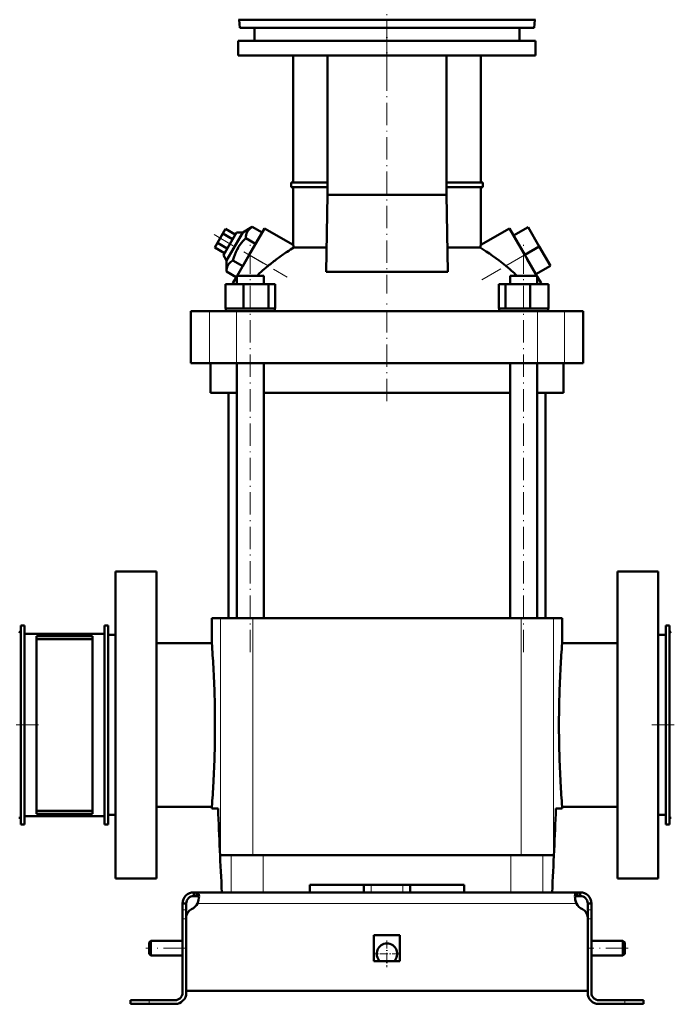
# Model space of a CAD drawing. Extents: x -1595 to 1972, y -1605 to 604.
# Tile 48 of 53: x 1258 to 1609, y -283 to 247. Entities that reach past the tile are written whole.
import ezdxf

# ---------------------------------------------------------------- set-up
doc = ezdxf.new("R2010")
doc.units = 0
doc.linetypes.add('DASHDOT', pattern=[18.5, 12, -3, 0.5, -3])

msp = doc.modelspace()

# ---------------------------------------------------------------- linework, layer by layer
at = {"color": 7, "linetype": 'DASHDOT', "lineweight": 18}
for p, q in [((1455.94, 215.45), (1455.94, 536.69)), ((1455.94, 238.85), (1455.94, 99.25)), ((1362.88, 130.95), (1402.33, 108.17)), ((1382.4, -93.58), (1382.4, 127.22)), ((1529.48, -93.58), (1529.48, 127.22)), ((1506.9, 106.64), (1538.93, 125.13)), ((1455.94, 41.42), (1455.94, 94.22)), ((1126.94, -132.68), (1270.94, -132.68)), ((1739.94, -132.68), (1595.94, -132.68)), ((1347.74, -252.68), (1326.14, -252.68)), ((1585.74, -252.68), (1564.14, -252.68))]:
    msp.add_line(p, q, dxfattribs=at)
at = {"color": 7, "lineweight": 50}
for p, q in [((1376.2, 246.52), (1376.08, 246.52)), ((1376.2, 246.52), (1535.81, 246.52)), ((1376.82, 242.22), (1376.44, 246.52)), ((1535.07, 242.22), (1535.44, 246.52)), ((1386.51, 242.22), (1376.82, 242.22)), ((1384.65, 235.22), (1384.65, 242.22)), ((1535.07, 242.22), (1386.51, 242.22)), ((1527.25, 242.22), (1527.25, 235.22)), ((1375.95, 235.22), (1535.95, 235.22)), ((1375.95, 227.22), (1375.95, 235.22)), ((1535.95, 235.22), (1535.95, 227.22)), ((1375.95, 227.22), (1535.95, 227.22)), ((1405.44, 158.97), (1405.44, 227.22)), ((1423.88, 152.32), (1423.88, 227.22)), ((1488.01, 227.22), (1488.01, 152.32)), ((1506.44, 158.97), (1506.44, 227.22)), ((1404.44, 158.97), (1423.88, 158.97)), ((1404.44, 156.47), (1404.44, 158.97)), ((1488.01, 158.97), (1507.44, 158.97)), ((1507.44, 156.47), (1507.44, 158.97)), ((1423.88, 156.47), (1404.44, 156.47)), ((1405.44, 125.43), (1405.44, 156.47)), ((1507.44, 156.47), (1488.01, 156.47)), ((1506.44, 125.43), (1506.44, 156.47)), ((1423.2, 110.88), (1423.88, 152.32)), ((1488.01, 152.32), (1423.88, 152.32)), ((1488.01, 152.32), (1488.69, 110.88)), ((1369.11, 134.02), (1367.67, 131.52)), ((1374.31, 131.02), (1369.11, 134.02)), ((1383.47, 135.06), (1378.38, 132.08)), ((1381.81, 120.02), (1390.06, 134.31)), ((1388.74, 132.02), (1383.47, 135.06)), ((1405.44, 125.43), (1390.06, 134.31)), ((1506.44, 125.43), (1521.83, 134.31)), ((1521.83, 134.31), (1530.08, 120.02)), ((1524.08, 130.41), (1531.87, 134.91)), ((1537.87, 124.52), (1531.87, 134.91)), ((1367.67, 131.52), (1364.78, 126.52)), ((1372.86, 128.52), (1367.67, 131.52)), ((1374.92, 132.08), (1367.92, 119.96)), ((1369.65, 116.96), (1378.38, 132.08)), ((1378.38, 132.08), (1374.92, 132.08)), ((1385.28, 126.02), (1380.01, 129.06)), ((1388.74, 132.02), (1385.28, 126.02)), ((1530.08, 120.02), (1524.08, 130.41)), ((1364.78, 126.52), (1363.34, 124.02)), ((1368.53, 121.02), (1363.34, 124.02)), ((1369.98, 123.52), (1364.78, 126.52)), ((1385.28, 126.02), (1378.35, 114.02)), ((1405.77, 124.04), (1423.42, 124.04)), ((1488.47, 124.04), (1506.12, 124.04)), ((1530.08, 120.02), (1537.87, 124.52)), ((1543.87, 114.13), (1537.87, 124.52)), ((1367.92, 119.96), (1369.65, 116.96)), ((1369.65, 116.96), (1369.62, 111.06)), ((1378.35, 114.02), (1373.08, 117.06)), ((1375.35, 108.82), (1381.81, 120.02)), ((1536.54, 108.82), (1530.08, 120.02)), ((1536.08, 109.63), (1531.42, 117.69)), ((1536.08, 109.63), (1543.87, 114.13)), ((1374.88, 108.02), (1369.62, 111.06)), ((1373.24, 105.17), (1375.1, 108.4)), ((1375.1, 108.82), (1377.24, 108.82)), ((1375.1, 104.32), (1375.1, 108.82)), ((1377.24, 108.82), (1389.7, 108.82)), ((1389.7, 104.32), (1389.7, 108.82)), ((1423.2, 110.88), (1455.94, 110.88)), ((1455.94, 110.88), (1488.69, 110.88)), ((1522.18, 108.82), (1534.64, 108.82)), ((1522.18, 104.32), (1522.18, 108.82)), ((1534.64, 108.82), (1536.78, 108.82)), ((1536.78, 108.4), (1536.78, 108.82)), ((1536.78, 104.32), (1536.78, 108.82)), ((1538.65, 105.17), (1536.78, 108.4)), ((1369.02, 104.32), (1378.82, 104.32)), ((1369.02, 91.32), (1369.02, 104.32)), ((1372.75, 104.32), (1373.24, 105.17)), ((1373.24, 104.32), (1373.24, 105.17)), ((1378.82, 104.32), (1392.2, 104.32)), ((1378.82, 91.32), (1378.82, 104.32)), ((1392.2, 104.32), (1395.79, 104.32)), ((1392.2, 91.32), (1392.2, 104.32)), ((1395.79, 91.32), (1395.79, 104.32)), ((1516.1, 104.32), (1519.69, 104.32)), ((1516.1, 91.32), (1516.1, 104.32)), ((1519.69, 104.32), (1533.07, 104.32)), ((1519.69, 91.32), (1519.69, 104.32)), ((1533.07, 104.32), (1542.87, 104.32)), ((1533.07, 91.32), (1533.07, 104.32)), ((1538.65, 104.32), (1538.65, 105.17)), ((1538.65, 105.17), (1539.14, 104.32)), ((1542.87, 91.32), (1542.87, 104.32)), ((1542.87, 91.32), (1542.87, 104.32)), ((1370.03, 91.32), (1369.02, 91.32)), ((1369.2, 91.32), (1369.2, 89.82)), ((1370.03, 91.32), (1377.81, 91.32)), ((1378.82, 91.32), (1377.81, 91.32)), ((1380.2, 91.32), (1378.82, 91.32)), ((1380.2, 91.32), (1382.4, 91.32)), ((1382.4, 91.32), (1390.82, 91.32)), ((1392.2, 91.32), (1390.82, 91.32)), ((1392.57, 91.32), (1392.2, 91.32)), ((1392.57, 91.32), (1395.6, 91.32)), ((1395.79, 91.32), (1395.42, 91.32)), ((1395.6, 91.32), (1395.6, 89.82)), ((1516.1, 91.32), (1516.47, 91.32)), ((1516.28, 91.32), (1519.32, 91.32)), ((1516.28, 91.32), (1516.28, 89.82)), ((1519.32, 91.32), (1519.69, 91.32)), ((1519.69, 91.32), (1521.07, 91.32)), ((1521.07, 91.32), (1529.48, 91.32)), ((1529.48, 91.32), (1531.69, 91.32)), ((1531.69, 91.32), (1533.07, 91.32)), ((1533.07, 91.32), (1534.08, 91.32)), ((1534.08, 91.32), (1541.86, 91.32)), ((1541.86, 91.32), (1542.87, 91.32)), ((1542.68, 91.32), (1542.68, 89.82)), ((1542.68, 91.32), (1542.68, 89.82)), ((1350.44, 89.82), (1360.38, 89.82)), ((1350.44, 61.82), (1350.44, 89.82)), ((1360.38, 89.82), (1374.95, 89.82)), ((1374.95, 89.82), (1536.94, 89.82)), ((1536.94, 89.82), (1551.51, 89.82)), ((1551.51, 89.82), (1561.44, 89.82)), ((1561.44, 61.82), (1561.44, 89.82)), ((1360.38, 61.82), (1350.44, 61.82)), ((1374.95, 61.82), (1360.38, 61.82)), ((1360.94, 45.82), (1360.94, 61.82)), ((1536.94, 61.82), (1374.95, 61.82)), ((1375.1, -75.18), (1375.1, 61.82)), ((1389.7, -75.18), (1389.7, 61.82)), ((1522.18, -75.18), (1522.18, 61.82)), ((1536.78, -75.18), (1536.78, 61.82)), ((1551.51, 61.82), (1536.94, 61.82)), ((1550.94, 61.82), (1550.94, 45.82)), ((1561.44, 61.82), (1551.51, 61.82)), ((1375.1, 45.82), (1360.94, 45.82)), ((1370.59, 45.82), (1370.59, -75.18)), ((1522.18, 45.82), (1389.7, 45.82)), ((1550.94, 45.82), (1536.78, 45.82)), ((1541.29, -75.18), (1541.29, 45.82)), ((1331.94, -50.18), (1309.94, -50.18)), ((1309.94, -132.68), (1309.94, -50.18)), ((1331.94, -50.18), (1331.94, -215.18)), ((1601.94, -50.18), (1579.94, -50.18)), ((1579.94, -50.18), (1579.94, -215.18)), ((1601.94, -50.18), (1601.94, -132.68)), ((1258.94, -79.18), (1260.94, -79.18)), ((1258.94, -186.18), (1258.94, -79.18)), ((1260.94, -186.18), (1260.94, -79.18)), ((1303.94, -79.18), (1305.94, -79.18)), ((1303.94, -186.18), (1303.94, -79.18)), ((1305.94, -186.18), (1305.94, -79.18)), ((1366.33, -75.18), (1361.69, -75.18)), ((1361.69, -88.68), (1361.69, -75.18)), ((1383.7, -75.18), (1366.33, -75.18)), ((1506.78, -75.18), (1383.7, -75.18)), ((1528.19, -75.18), (1506.78, -75.18)), ((1545.56, -75.18), (1528.19, -75.18)), ((1550.19, -75.18), (1545.56, -75.18)), ((1550.19, -88.68), (1550.19, -75.18)), ((1605.94, -79.18), (1607.94, -79.18)), ((1605.94, -186.18), (1605.94, -79.18)), ((1607.94, -186.18), (1607.94, -79.18)), ((1303.94, -83.68), (1260.94, -83.68)), ((1260.94, -83.68), (1260.94, -181.68)), ((1305.94, -84.28), (1305.94, -132.68)), ((1305.94, -84.28), (1309.94, -84.28)), ((1601.94, -84.28), (1605.94, -84.28)), ((1607.94, -83.68), (1607.94, -132.68)), ((1297.44, -84.93), (1267.44, -84.93)), ((1267.44, -84.93), (1267.44, -180.43)), ((1297.44, -86.47), (1267.44, -86.47)), ((1297.44, -84.93), (1297.44, -180.43)), ((1361.69, -88.68), (1331.94, -88.68)), ((1579.94, -88.68), (1550.19, -88.68)), ((1305.94, -132.68), (1305.94, -181.08)), ((1309.94, -215.18), (1309.94, -132.68)), ((1601.94, -132.68), (1601.94, -215.18)), ((1607.94, -132.68), (1607.94, -181.68)), ((1297.44, -178.89), (1267.44, -178.89)), ((1331.94, -176.68), (1361.69, -176.68)), ((1361.69, -177.68), (1361.69, -176.68)), ((1365.05, -177.68), (1361.69, -177.68)), ((1550.19, -177.68), (1546.84, -177.68)), ((1550.19, -176.68), (1579.94, -176.68)), ((1550.19, -177.68), (1550.19, -176.68)), ((1260.94, -181.68), (1303.94, -181.68)), ((1297.44, -180.43), (1267.44, -180.43)), ((1305.94, -181.08), (1309.94, -181.08)), ((1601.94, -181.08), (1605.94, -181.08)), ((1258.94, -186.18), (1260.94, -186.18)), ((1303.94, -186.18), (1305.94, -186.18)), ((1605.94, -186.18), (1607.94, -186.18)), ((1366.33, -202.68), (1372.05, -202.68)), ((1372.05, -202.68), (1389.26, -202.68)), ((1389.26, -202.68), (1522.62, -202.68)), ((1522.62, -202.68), (1539.83, -202.68)), ((1539.83, -202.68), (1545.56, -202.68)), ((1309.94, -215.18), (1331.94, -215.18)), ((1579.94, -215.18), (1601.94, -215.18)), ((1414.44, -222.68), (1414.44, -218.68)), ((1497.44, -218.68), (1414.44, -218.68)), ((1443.44, -222.68), (1443.44, -218.68)), ((1468.44, -222.68), (1468.44, -218.68)), ((1497.44, -218.68), (1497.44, -222.68)), ((1351.94, -222.68), (1353.48, -222.68)), ((1351.94, -222.68), (1351.94, -224.68)), ((1351.94, -224.68), (1353.48, -224.68)), ((1353.48, -222.68), (1353.48, -224.68)), ((1353.48, -222.68), (1455.94, -222.68)), ((1372.05, -222.68), (1367.1, -222.68)), ((1389.26, -222.68), (1372.05, -222.68)), ((1414.44, -222.68), (1389.26, -222.68)), ((1558.41, -222.68), (1455.94, -222.68)), ((1522.62, -222.68), (1497.44, -222.68)), ((1539.83, -222.68), (1522.62, -222.68)), ((1544.79, -222.68), (1539.83, -222.68)), ((1558.41, -222.68), (1558.41, -224.68)), ((1559.94, -222.68), (1558.41, -222.68)), ((1559.94, -224.68), (1558.41, -224.68)), ((1559.94, -222.68), (1559.94, -224.68)), ((1345.94, -228.68), (1347.94, -228.68)), ((1345.94, -228.68), (1345.94, -232.1)), ((1345.94, -232.1), (1345.94, -236.93)), ((1347.94, -232.1), (1347.94, -228.68)), ((1347.94, -232.1), (1347.94, -236.19)), ((1563.94, -228.68), (1563.94, -232.1)), ((1565.94, -228.68), (1563.94, -228.68)), ((1563.94, -232.1), (1563.94, -236.93)), ((1565.94, -228.68), (1565.94, -232.1)), ((1565.94, -232.1), (1565.94, -236.93)), ((1345.94, -276.68), (1345.94, -236.93)), ((1347.94, -275.68), (1347.94, -236.19)), ((1347.94, -276.68), (1347.94, -236.93)), ((1563.94, -236.19), (1563.94, -275.68)), ((1563.94, -276.68), (1563.94, -236.93)), ((1565.94, -236.93), (1565.94, -276.68)), ((1327.94, -249.68), (1328.94, -248.68)), ((1328.94, -248.68), (1328.94, -252.68)), ((1345.94, -248.68), (1328.94, -248.68)), ((1448.94, -245.68), (1455.94, -245.68)), ((1448.94, -245.68), (1448.94, -259.68)), ((1455.94, -245.68), (1462.94, -245.68)), ((1462.94, -245.68), (1462.94, -259.68)), ((1582.94, -248.68), (1565.94, -248.68)), ((1582.94, -248.68), (1582.94, -252.68)), ((1583.94, -249.68), (1582.94, -248.68)), ((1327.94, -249.68), (1327.94, -252.68)), ((1327.94, -252.68), (1327.94, -255.68)), ((1328.94, -252.68), (1328.94, -256.68)), ((1582.94, -252.68), (1582.94, -256.68)), ((1583.94, -249.68), (1583.94, -252.68)), ((1583.94, -252.68), (1583.94, -255.68)), ((1327.94, -255.68), (1328.94, -256.68)), ((1345.94, -256.68), (1328.94, -256.68)), ((1582.94, -256.68), (1565.94, -256.68)), ((1583.94, -255.68), (1582.94, -256.68)), ((1448.94, -259.68), (1455.94, -259.68)), ((1455.94, -259.68), (1462.94, -259.68)), ((1455.94, -275.68), (1347.94, -275.68)), ((1455.94, -275.68), (1563.94, -275.68)), ((1327.94, -280.68), (1317.94, -280.68)), ((1317.94, -280.68), (1317.94, -282.68)), ((1327.94, -282.68), (1317.94, -282.68)), ((1341.94, -280.68), (1327.94, -280.68)), ((1327.94, -282.68), (1341.94, -282.68)), ((1569.94, -280.68), (1583.94, -280.68)), ((1583.94, -282.68), (1569.94, -282.68)), ((1583.94, -280.68), (1593.94, -280.68)), ((1583.94, -282.68), (1593.94, -282.68)), ((1593.94, -280.68), (1593.94, -282.68))]:
    msp.add_line(p, q, dxfattribs=at)
at = {"color": 7, "linetype": 'DASHDOT', "lineweight": 18, "ltscale": 0.450015}
msp.add_line((1455.95, 243.72), (1455.95, 225.72), dxfattribs=at)
at = {"color": 7, "lineweight": 18}
for p, q in [((1381.81, 120.02), (1391.97, 114.16)), ((1519.92, 114.16), (1530.08, 120.02)), ((1360.38, 61.82), (1360.38, 89.82)), ((1374.95, 61.82), (1374.95, 89.82)), ((1536.94, 61.82), (1536.94, 89.82)), ((1551.51, 61.82), (1551.51, 89.82)), ((1366.33, -75.18), (1366.33, -202.68)), ((1383.7, -75.18), (1383.7, -202.68)), ((1528.19, -75.18), (1528.19, -202.68)), ((1545.56, -75.18), (1545.56, -202.68)), ((1372.05, -202.68), (1372.05, -222.68)), ((1389.26, -222.68), (1389.26, -202.68)), ((1522.62, -202.68), (1522.62, -222.68)), ((1539.83, -202.68), (1539.83, -222.68)), ((1447.44, -222.68), (1447.44, -218.68)), ((1464.44, -222.68), (1464.44, -218.68)), ((1345.94, -232.1), (1347.94, -232.1)), ((1353.97, -228.68), (1455.94, -228.68)), ((1557.91, -228.68), (1455.94, -228.68)), ((1565.94, -232.1), (1563.94, -232.1)), ((1345.94, -236.93), (1347.94, -236.93)), ((1565.94, -236.93), (1563.94, -236.93)), ((1327.94, -280.68), (1327.94, -282.68)), ((1583.94, -280.68), (1583.94, -282.68))]:
    msp.add_line(p, q, dxfattribs=at)
at = {"color": 7, "linetype": 'DASHDOT', "lineweight": 18, "ltscale": 0.120005}
msp.add_line((1447.44, -223.08), (1447.44, -218.28), dxfattribs=at)
at = {"color": 7, "linetype": 'DASHDOT', "lineweight": 18, "ltscale": 0.060016}
for p, q in [((1348.14, -236.93), (1345.74, -236.93)), ((1566.14, -236.93), (1563.74, -236.93))]:
    msp.add_line(p, q, dxfattribs=at)
at = {"color": 7, "linetype": 'DASHDOT', "lineweight": 18, "ltscale": 0.3575}
msp.add_line((1455.94, -248.53), (1455.94, -262.83), dxfattribs=at)
at = {"color": 7, "linetype": 'DASHDOT', "lineweight": 18, "ltscale": 0.357501}
msp.add_line((1463.09, -255.68), (1448.79, -255.68), dxfattribs=at)
at = {"color": 7, "linetype": 'DASHDOT', "lineweight": 18, "ltscale": 0.060001}
msp.add_line((1327.94, -282.88), (1327.94, -280.48), dxfattribs=at)
at = {"color": 7, "linetype": 'DASHDOT', "lineweight": 18, "ltscale": 0.060015}
msp.add_line((1583.94, -280.48), (1583.94, -282.88), dxfattribs=at)
at = {"color": 7, "lineweight": 50}
for points in [[(1383.47, 135.06), (1382.89, 134.7), (1382.37, 134.32), (1381.96, 133.97), (1381.59, 133.61), (1381.08, 132.99), (1380.68, 132.31), (1380.37, 131.57), (1380.16, 130.77), (1380.05, 129.95), (1380.01, 129.06)], [(1380.01, 129.06), (1379.17, 128.22), (1378.39, 127.37), (1377.68, 126.54), (1377.02, 125.7), (1376.12, 124.4), (1375.32, 123.04), (1374.62, 121.61), (1374.01, 120.11), (1373.52, 118.63), (1373.08, 117.06)], [(1373.08, 117.06), (1372.5, 116.7), (1371.98, 116.32), (1371.57, 115.97), (1371.2, 115.61), (1370.69, 114.99), (1370.28, 114.31), (1369.98, 113.57), (1369.77, 112.77), (1369.66, 111.95), (1369.62, 111.06)], [(1353.48, -222.68), (1353.73, -222.7), (1353.96, -222.76), (1354.23, -222.9), (1354.44, -223.13), (1354.61, -223.43), (1354.7, -223.72), (1354.77, -224.05), (1354.82, -224.8)], [(1353.48, -224.68), (1353.78, -224.7), (1354.05, -224.76), (1354.35, -224.9), (1354.58, -225.13), (1354.73, -225.44), (1354.78, -225.62)], [(1354.82, -224.8), (1354.77, -225.71), (1354.6, -226.69), (1354.34, -227.69), (1353.97, -228.68)], [(1558.41, -222.68), (1558.15, -222.7), (1557.93, -222.76), (1557.66, -222.9), (1557.45, -223.13), (1557.28, -223.43), (1557.19, -223.72), (1557.12, -224.05), (1557.07, -224.8)], [(1557.07, -224.8), (1557.12, -225.71), (1557.28, -226.69), (1557.55, -227.69), (1557.91, -228.68)], [(1558.41, -224.68), (1558.1, -224.7), (1557.83, -224.76), (1557.54, -224.9), (1557.31, -225.13), (1557.16, -225.44), (1557.11, -225.62)]]:
    msp.add_lwpolyline(points, dxfattribs=at)
for centre, radius, start, end in [((1458.81, 37.54), 101.47, 121.5119, 123.9371), ((1284.02, 95.88), 124.97, 13.0254, 13.6783), ((1629.6, 95.48), 126.74, 166.3333, 166.977), ((1496.75, -15.66), 166.83, 126.7097, 128.908), ((1474.95, 13.65), 130.3, 123.9601, 126.7288), ((1437.01, 58.26), 71.79, 128.861, 132.9306), ((1474.88, 58.26), 71.79, 47.0694, 51.139), ((1436.89, 58.39), 71.61, 132.9316, 135.2319), ((1475, 58.39), 71.61, 44.7681, 47.0684), ((1257.94, -83.68), 1, 0, 90), ((1608.94, -83.68), 1, 90, 180), ((791.8, -133.03), 571.61, 3.1553, 4.45), ((2120.12, -133.03), 571.65, 175.5501, 176.8446), ((798.1, -132.7), 565.31, 0.0023, 3.1573), ((2113.79, -132.7), 565.31, 176.8428, 179.9977), ((798.1, -132.66), 565.31, 356.8428, 359.9977), ((2113.79, -132.66), 565.31, 180.0023, 183.1572), ((791.77, -132.33), 571.65, 355.5501, 356.8446), ((2120.08, -132.33), 571.61, 183.1553, 184.45), ((5484.92, -12.45), 4123.18, 182.29661, 182.92258), ((-2573.03, -12.45), 4123.18, 357.07743, 357.7034), ((-2573.03, -12.45), 4123.18, 357.07743, 357.7034), ((1257.94, -181.68), 1, 270, 360), ((1608.94, -181.68), 1, 180, 270), ((1351.94, -228.68), 6, 90, 180), ((1351.94, -228.68), 4, 90, 180), ((1567.91, -224.43), 10.86, 186.3205, 203.0631), ((1559.94, -228.68), 6, 360, 90), ((1559.94, -228.68), 4, 360, 90), ((1352.94, -236.19), 5, 115.2697, 180), ((1347.82, -225.34), 7, 295.2697, 331.517), ((1564.07, -225.34), 7, 208.483, 244.7303), ((1558.94, -236.19), 5, 0, 64.7303), ((1455.94, -255.68), 5.5, 313.3417, 226.6649), ((1341.94, -276.68), 6, 270, 0), ((1341.94, -276.68), 4, 270, 0), ((1569.94, -276.68), 6, 180, 270), ((1569.94, -276.68), 4, 180, 270)]:
    msp.add_arc(centre, radius, start, end, dxfattribs=at)
msp.add_ellipse((1563.73, 16.79), major_axis=(81.58, -112.44), ratio=0.237373, start_param=2.422628, end_param=2.622869, dxfattribs=at)

doc.saveas('drawing.dxf')
